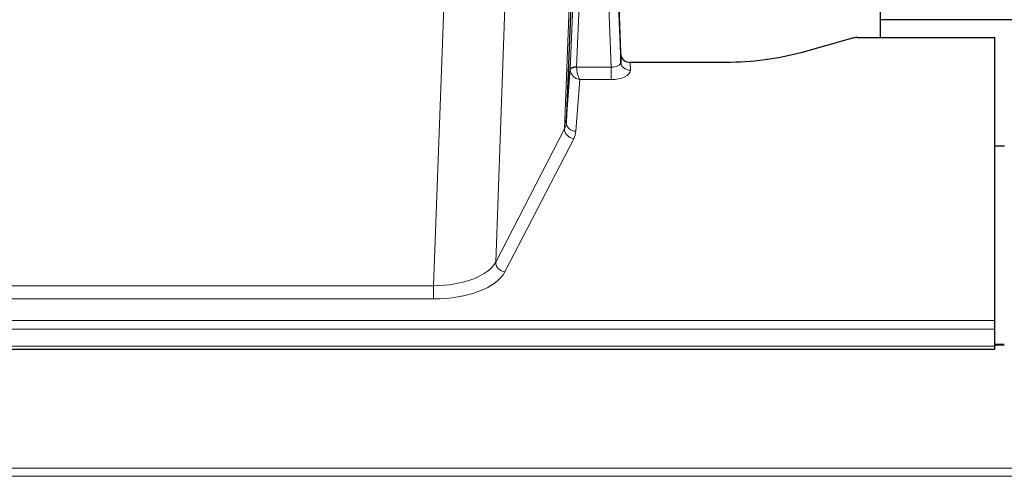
# Model space of a CAD drawing. Header units: inches. Extents: x 0 to 23760, y -13 to 16800.
# Tile 253 of 256: x 19503 to 19811, y 14163 to 14306. Entities that reach past the tile are written whole.
import ezdxf

# ---------------------------------------------------------------- set-up
doc = ezdxf.new("R2010")
doc.units = ezdxf.units.IN
doc.layers.add('1', color=7, linetype='Continuous', true_color=0xffffff)

msp = doc.modelspace()

# ---------------------------------------------------------------- linework, layer by layer
at = {"layer": '1', "color": 2, "linetype": 'Continuous', "lineweight": 25}
for p, q in [((19772.008, 14300.268), (19772.008, 14489.07)), ((19690.767, 14295.123), (19687.009, 14395.762)), ((19687.089, 14391.368), (19690.777, 14292.586)), ((19677.18, 14359.968), (19673.753, 14273.758)), ((19844.006, 14305.841), (19772.009, 14305.841)), ((19763.212, 14300.073), (19747.048, 14295.542)), ((19764.711, 14300.268), (19807.668, 14300.268)), ((19807.668, 14211.867), (19807.668, 14300.268)), ((19690.777, 14292.586), (19690.767, 14295.123)), ((19723.668, 14292.501), (19693.765, 14292.501)), ((19673.753, 14273.758), (19674.981, 14290.375)), ((19810.668, 14266.303), (19807.668, 14266.303)), ((19807.668, 14209.133), (19807.668, 14211.867)), ((19807.668, 14203.885), (19807.668, 14209.133)), ((19250.668, 14202.869), (19807.668, 14202.869)), ((19810.638, 14204.375), (19807.617, 14204.375)), ((19807.668, 14202.869), (19807.668, 14203.885))]:
    msp.add_line(p, q, dxfattribs=at)
at = {"layer": '1', "color": 110, "linetype": 'Continuous', "lineweight": 13}
for p, q in [((19687.785, 14291.054), (19684.654, 14374.906)), ((19680.001, 14365.193), (19676.979, 14291.141)), ((19674.981, 14290.375), (19677.874, 14361.253)), ((19673.167, 14271.747), (19676.634, 14358.958)), ((19655.118, 14324.272), (19651.682, 14230.132)), ((19632.273, 14222.729), (19635.747, 14317.904)), ((19693.765, 14292.501), (19693.776, 14290.053)), ((19676.98, 14291.054), (19687.785, 14291.054)), ((19687.785, 14291.054), (19687.785, 14287.139)), ((19677.943, 14287.139), (19676.749, 14270.991)), ((19687.785, 14287.139), (19677.943, 14287.139)), ((19651.682, 14230.132), (19673.167, 14271.747)), ((19676.076, 14268.684), (19654.59, 14227.069)), ((19425.063, 14222.729), (19632.273, 14222.729)), ((19632.273, 14222.729), (19632.273, 14218.627)), ((19632.273, 14218.627), (19425.063, 14218.627)), ((19250.668, 14211.867), (19807.668, 14211.867)), ((19250.668, 14209.133), (19807.668, 14209.133)), ((19250.668, 14203.885), (19807.668, 14203.885)), ((19807.617, 14204.149), (19810.638, 14204.149)), ((16465.168, 14165.755), (21690.168, 14165.755)), ((16465.168, 14163.199), (21690.168, 14163.199))]:
    msp.add_line(p, q, dxfattribs=at)
at = {"layer": '1', "color": 2, "linetype": 'Continuous', "lineweight": 25}
for centre, ratio, start_param, end_param in [((19764.714, 14298.811), 0.4856498, 4.7136997, 5.2369038), ((19693.765, 14295.214), 0.9042699, 0.0343167, 1.5714866)]:
    msp.add_ellipse(centre, major_axis=(-3, 0.002), ratio=ratio, start_param=start_param, end_param=end_param, dxfattribs=at)
at = {"layer": '1', "color": 110, "linetype": 'Continuous', "lineweight": 13}
for centre, major_axis, ratio, start_param, end_param in [((19687.772, 14292.677), (-3.004, 0.138), 0.5390598, 1.5996723, 3.1704686), ((19693.776, 14292.677), (-3, -0.013), 0.8746179, 0.0299147, 1.5670846), ((19677.979, 14290.249), (-2.996, 0.15), 0.8842154, 0.0089587, 0.1047241), ((19676.979, 14290.28), (1.998, -0.082), 0.4302193, 1.5883537, 3.1255299), ((19676.98, 14290.193), (-1.996, -0.13), 0.4297663, 4.6843512, 6.2157251), ((19677.943, 14289.763), (-2.669, 1.608), 0.8008031, 0.5106166, 2.0203264), ((19677.979, 14291.11), (1.001, 0.011), 0.9036685, 3.0949665, 3.190732), ((19677.943, 14289.763), (-0.506, 2.997), 0.2740591, 1.0794715, 2.5891813), ((19687.772, 14290.053), (-6.003, 0.008), 0.4854373, 1.5734916, 3.1442879), ((19653.75, 14274.012), (20.016, 0.121), 0.4848834, 6.0350943, 6.2444185), ((19676.749, 14273.615), (2.992, -0.221), 0.8740585, 3.1714428, 4.7769181), ((19676.076, 14271.308), (2.666, -1.376), 0.8484453, 3.5215353, 5.1252561), ((19653.75, 14271.388), (23.014, 0.002), 0.4845187, 6.038018, 6.2473422), ((19632.267, 14232.402), (20.013, 0.104), 0.483363, 4.7101919, 6.0355739), ((19654.59, 14229.693), (2.666, -1.376), 0.8484453, 3.5215353, 5.1252561), ((19632.267, 14229.779), (-23.012, 0.004), 0.4845836, 1.5711584, 2.8965404)]:
    msp.add_ellipse(centre, major_axis=major_axis, ratio=ratio, start_param=start_param, end_param=end_param, dxfattribs=at)
at = {"layer": '1', "color": 2, "linetype": 'Continuous', "lineweight": 25}
msp.add_open_spline([(19747.048, 14295.542), (19743.514, 14294.552), (19739.712, 14293.787), (19731.829, 14292.762), (19727.749, 14292.501), (19723.668, 14292.501)], degree=3, knots=[0, 0, 0, 0, 0.5, 0.5, 1, 1, 1, 1], dxfattribs=at)

doc.saveas('drawing.dxf')
